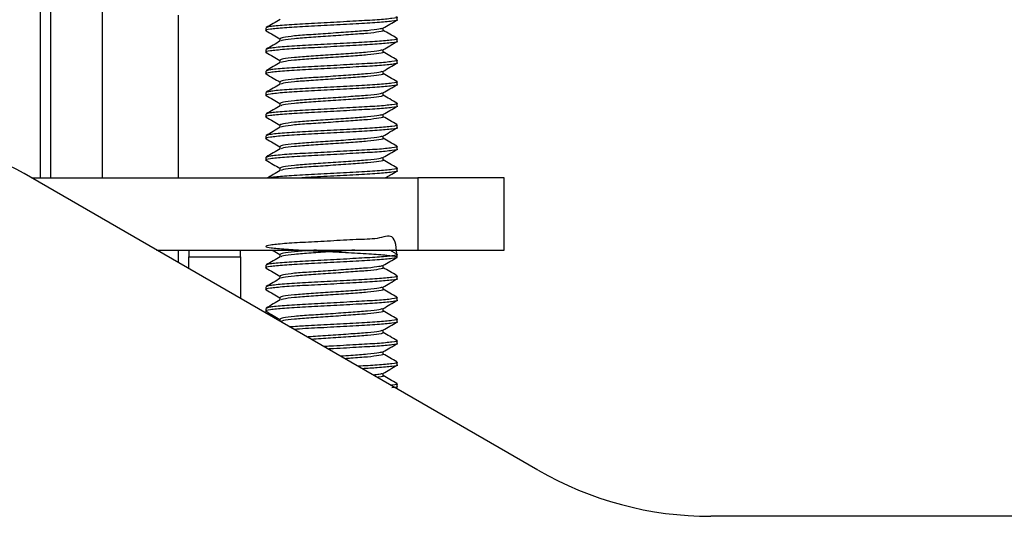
# Model space of a CAD drawing. Header units: millimetres. Extents: x 3619 to 4737, y 1503 to 2366.
# Tile 56 of 256: x 3977.69 to 3989.75, y 1814.59 to 1820.68. Entities that reach past the tile are written whole.
import ezdxf

# ---------------------------------------------------------------- set-up
doc = ezdxf.new("R2010")
doc.units = ezdxf.units.MM

msp = doc.modelspace()

# ---------------------------------------------------------------- linework, layer by layer
at = {"color": 8, "linetype": 'Continuous', "lineweight": 30}
msp.add_line((3977.9435, 1818.7377), (3977.9435, 1823.1014), dxfattribs=at)
at = {"color": 7, "linetype": 'Continuous', "lineweight": 30}
for p, q in [((3978.0705, 1818.7377), (3978.0705, 1823.1014)), ((3978.703, 1818.7377), (3978.703, 1823.1014)), ((3979.6343, 1818.7377), (3979.6343, 1820.7307)), ((3982.3144, 1820.6763), (3982.3144, 1820.7094)), ((3980.7058, 1820.5771), (3980.7058, 1820.544)), ((3982.1426, 1820.544), (3982.1426, 1820.5748)), ((3980.8776, 1820.4448), (3980.8776, 1820.4138)), ((3982.3144, 1820.4117), (3982.3144, 1820.4448)), ((3980.7058, 1820.3125), (3980.7058, 1820.2794)), ((3982.1426, 1820.2794), (3982.1426, 1820.3102)), ((3980.8776, 1820.1802), (3980.8776, 1820.1492)), ((3982.3144, 1820.1471), (3982.3144, 1820.1802)), ((3980.7058, 1820.0479), (3980.7058, 1820.0148)), ((3982.1426, 1820.0148), (3982.1426, 1820.0456)), ((3980.8776, 1819.9156), (3980.8776, 1819.8847)), ((3982.3144, 1819.8825), (3982.3144, 1819.9156)), ((3980.7058, 1819.7833), (3980.7058, 1819.7502)), ((3982.1426, 1819.7502), (3982.1426, 1819.781)), ((3980.8776, 1819.651), (3980.8776, 1819.6201)), ((3982.3144, 1819.618), (3982.3144, 1819.651)), ((3980.7058, 1819.5187), (3980.7058, 1819.4857)), ((3982.1426, 1819.4857), (3982.1426, 1819.5164)), ((3980.8776, 1819.3864), (3980.8776, 1819.3555)), ((3982.3144, 1819.3534), (3982.3144, 1819.3864)), ((3980.7058, 1819.2542), (3980.7058, 1819.2211)), ((3982.1426, 1819.2211), (3982.1426, 1819.2519)), ((3980.8776, 1819.1219), (3980.8776, 1819.0909)), ((3982.3144, 1819.0888), (3982.3144, 1819.1219)), ((3980.7058, 1818.9896), (3980.7058, 1818.9565)), ((3982.1426, 1818.9565), (3982.1426, 1818.9873)), ((3980.8776, 1818.8573), (3980.8776, 1818.8263)), ((3982.3144, 1818.8242), (3982.3144, 1818.8573)), ((3984.0394, 1815.1543), (3977.7421, 1818.79)), ((3977.8328, 1818.7377), (3982.5684, 1818.7377)), ((3982.5684, 1818.7377), (3982.5684, 1817.8521)), ((3983.6268, 1818.7377), (3982.5684, 1818.7377)), ((3983.6268, 1817.8521), (3983.6268, 1818.7377)), ((3979.3667, 1817.8521), (3982.5684, 1817.8521)), ((3979.6343, 1817.6976), (3979.6343, 1817.8521)), ((3979.7613, 1817.8521), (3979.7613, 1817.7673)), ((3980.3938, 1817.7673), (3980.3938, 1817.8521)), ((3982.3109, 1817.8027), (3982.2257, 1817.8521)), ((3982.5684, 1817.8521), (3983.6268, 1817.8521)), ((3979.7613, 1817.6242), (3979.7613, 1817.7673)), ((3979.7613, 1817.7673), (3980.3938, 1817.7673)), ((3980.3938, 1817.7673), (3980.3938, 1817.2591)), ((3980.8776, 1817.7989), (3980.8776, 1817.768)), ((3982.3144, 1817.7659), (3982.3144, 1817.7989)), ((3980.7058, 1817.6667), (3980.7058, 1817.6336)), ((3982.1426, 1817.6336), (3982.1426, 1817.6644)), ((3980.8776, 1817.5344), (3980.8776, 1817.5034)), ((3982.3144, 1817.5013), (3982.3144, 1817.5344)), ((3980.7058, 1817.4021), (3980.7058, 1817.369)), ((3982.1426, 1817.369), (3982.1426, 1817.3998)), ((3980.8776, 1817.2698), (3980.8776, 1817.2388)), ((3982.3144, 1817.2367), (3982.3144, 1817.2698)), ((3980.7058, 1817.1375), (3980.7058, 1817.1044)), ((3982.1426, 1817.1044), (3982.1426, 1817.1352)), ((3980.8776, 1817.0052), (3980.8776, 1816.9797)), ((3982.3144, 1816.9721), (3982.3144, 1817.0052)), ((3982.1426, 1816.8398), (3982.1426, 1816.8706)), ((3982.3144, 1816.7075), (3982.3144, 1816.7406)), ((3982.1426, 1816.5753), (3982.1426, 1816.606)), ((3982.3144, 1816.443), (3982.3144, 1816.476)), ((3982.1426, 1816.3107), (3982.1426, 1816.3414)), ((3982.2916, 1816.1634), (3982.312, 1816.1752)), ((3982.3144, 1816.1784), (3982.3144, 1816.2114)), ((4013.7102, 1814.5871), (3986.1561, 1814.5871))]:
    msp.add_line(p, q, dxfattribs=at)
for centre, radius, start, end in [((3976.0487, 1815.8571), 3.3867, 60.00018, 89.99994), ((3986.1561, 1818.8204), 4.2333, 239.99972, 270.00007)]:
    msp.add_arc(centre, radius, start, end, dxfattribs=at)
for points, knots in [([(3982.3128, 1820.6763), (3982.3134, 1820.6761), (3982.3335, 1820.6707), (3982.2593, 1820.6588), (3982.0871, 1820.6416), (3981.8136, 1820.6266), (3981.4983, 1820.6086), (3981.1836, 1820.5927), (3980.9157, 1820.5767), (3980.7504, 1820.5586), (3980.6847, 1820.5481), (3980.7129, 1820.5416), (3980.7172, 1820.5406)], [0, 0, 0, 0, 0.00332454, 0.12644756, 0.24957221, 0.36885968, 0.49305997, 0.61408254, 0.73510605, 0.85930674, 0.97859403, 1, 1, 1, 1]), ([(3982.299, 1820.7132), (3982.3052, 1820.7118), (3982.3342, 1820.7051), (3982.2624, 1820.6919), (3982.0863, 1820.6746), (3981.8137, 1820.6597), (3981.4985, 1820.6417), (3981.1827, 1820.6258), (3980.9192, 1820.6098), (3980.7389, 1820.5921), (3980.7176, 1820.5819), (3980.7074, 1820.5771)], [0, 0, 0, 0, 0.0329422, 0.1554461, 0.2779515, 0.3966392, 0.520215, 0.640629, 0.7610439, 0.88462, 1, 1, 1, 1]), ([(3980.8818, 1820.6808), (3980.8531, 1820.6642), (3980.7956, 1820.6308), (3980.7381, 1820.5975), (3980.7093, 1820.5808)], [0, 0, 0, 0, 0.4998081, 1, 1, 1, 1]), ([(3982.1392, 1820.5728), (3982.168, 1820.5895), (3982.2256, 1820.623), (3982.2832, 1820.6564), (3982.312, 1820.6731)], [0, 0, 0, 0, 0.4997543, 1, 1, 1, 1]), ([(3980.7082, 1820.5408), (3980.737, 1820.5241), (3980.7935, 1820.4913), (3980.85, 1820.4585), (3980.8776, 1820.4425)], [0, 0, 0, 0, 0.5103154, 1, 1, 1, 1]), ([(3982.1316, 1820.5731), (3982.1227, 1820.5686), (3982.1024, 1820.5585), (3981.9602, 1820.5423), (3981.7497, 1820.5274), (3981.5008, 1820.5094), (3981.2527, 1820.4935), (3981.0454, 1820.4775), (3980.9037, 1820.4598), (3980.887, 1820.4497), (3980.8789, 1820.4448)], [0, 0, 0, 0, 0.1027468, 0.2329013, 0.358985, 0.4902826, 0.6182061, 0.746132, 0.8774298, 1, 1, 1, 1]), ([(3982.1413, 1820.544), (3982.1417, 1820.5439), (3982.1575, 1820.5384), (3982.0992, 1820.5265), (3981.9639, 1820.5093), (3981.7486, 1820.4943), (3981.5011, 1820.4763), (3981.2524, 1820.4604), (3981.0464, 1820.4444), (3980.9138, 1820.4283), (3980.8976, 1820.4195), (3980.8912, 1820.4161)], [0, 0, 0, 0, 0.0035306, 0.1342973, 0.2650648, 0.391742, 0.5236577, 0.6521837, 0.780712, 0.9126279, 1, 1, 1, 1]), ([(3982.3109, 1820.4485), (3982.2821, 1820.4652), (3982.226, 1820.4977), (3982.1699, 1820.5302), (3982.1426, 1820.5461)], [0, 0, 0, 0, 0.5126735, 1, 1, 1, 1]), ([(3982.3128, 1820.4117), (3982.3134, 1820.4116), (3982.3335, 1820.4061), (3982.2593, 1820.3942), (3982.0871, 1820.377), (3981.8136, 1820.3621), (3981.4983, 1820.3441), (3981.1836, 1820.3281), (3980.9157, 1820.3122), (3980.7504, 1820.294), (3980.6847, 1820.2836), (3980.7129, 1820.277), (3980.7172, 1820.276)], [0, 0, 0, 0, 0.0033246, 0.1264477, 0.2495723, 0.3688598, 0.4930601, 0.6140826, 0.7351062, 0.8593068, 0.9785941, 1, 1, 1, 1]), ([(3982.299, 1820.4486), (3982.3052, 1820.4472), (3982.3342, 1820.4405), (3982.2624, 1820.4273), (3982.0863, 1820.41), (3981.8137, 1820.3951), (3981.4985, 1820.3771), (3981.1827, 1820.3612), (3980.9192, 1820.3452), (3980.7389, 1820.3275), (3980.7176, 1820.3174), (3980.7074, 1820.3125)], [0, 0, 0, 0, 0.0329422, 0.155446, 0.2779515, 0.3966391, 0.5202149, 0.6406289, 0.7610439, 0.88462, 1, 1, 1, 1]), ([(3980.8818, 1820.4163), (3980.8531, 1820.3996), (3980.7956, 1820.3662), (3980.7381, 1820.3329), (3980.7093, 1820.3162)], [0, 0, 0, 0, 0.4998081, 1, 1, 1, 1]), ([(3982.1392, 1820.3082), (3982.168, 1820.3249), (3982.2256, 1820.3584), (3982.2832, 1820.3918), (3982.312, 1820.4085)], [0, 0, 0, 0, 0.4997481, 1, 1, 1, 1]), ([(3980.7082, 1820.2762), (3980.737, 1820.2595), (3980.7935, 1820.2268), (3980.85, 1820.194), (3980.8776, 1820.1779)], [0, 0, 0, 0, 0.5103282, 1, 1, 1, 1]), ([(3982.1316, 1820.3085), (3982.1227, 1820.304), (3982.1024, 1820.2939), (3981.9602, 1820.2777), (3981.7497, 1820.2629), (3981.5008, 1820.2448), (3981.2527, 1820.2289), (3981.0454, 1820.2129), (3980.9037, 1820.1952), (3980.887, 1820.1851), (3980.8789, 1820.1802)], [0, 0, 0, 0, 0.1027466, 0.2329013, 0.3589848, 0.4902824, 0.6182061, 0.746132, 0.8774298, 1, 1, 1, 1]), ([(3982.1413, 1820.2794), (3982.1417, 1820.2793), (3982.1575, 1820.2738), (3982.0992, 1820.2619), (3981.9639, 1820.2447), (3981.7486, 1820.2298), (3981.5011, 1820.2118), (3981.2524, 1820.1958), (3981.0464, 1820.1798), (3980.9138, 1820.1637), (3980.8976, 1820.155), (3980.8912, 1820.1515)], [0, 0, 0, 0, 0.0035308, 0.1342975, 0.2650648, 0.3917421, 0.5236579, 0.6521838, 0.780712, 0.9126279, 1, 1, 1, 1]), ([(3982.3109, 1820.1839), (3982.2821, 1820.2006), (3982.226, 1820.2331), (3982.1699, 1820.2657), (3982.1426, 1820.2815)], [0, 0, 0, 0, 0.5126735, 1, 1, 1, 1]), ([(3982.3128, 1820.1471), (3982.3134, 1820.147), (3982.3335, 1820.1415), (3982.2593, 1820.1296), (3982.0871, 1820.1124), (3981.8136, 1820.0975), (3981.4983, 1820.0795), (3981.1836, 1820.0635), (3980.9157, 1820.0476), (3980.7504, 1820.0295), (3980.6847, 1820.019), (3980.7129, 1820.0124), (3980.7172, 1820.0114)], [0, 0, 0, 0, 0.00332463, 0.12644756, 0.24957221, 0.36885978, 0.49306006, 0.61408254, 0.73510606, 0.85930674, 0.97859414, 1, 1, 1, 1]), ([(3982.299, 1820.1841), (3982.3052, 1820.1826), (3982.3342, 1820.1759), (3982.2624, 1820.1627), (3982.0863, 1820.1455), (3981.8137, 1820.1306), (3981.4985, 1820.1125), (3981.1827, 1820.0966), (3980.9192, 1820.0806), (3980.7389, 1820.0629), (3980.7176, 1820.0528), (3980.7074, 1820.0479)], [0, 0, 0, 0, 0.03294207, 0.15544599, 0.27795153, 0.39663918, 0.52021494, 0.64062897, 0.76104393, 0.88462009, 1, 1, 1, 1]), ([(3980.8818, 1820.1517), (3980.8531, 1820.135), (3980.7956, 1820.1016), (3980.7381, 1820.0683), (3980.7093, 1820.0516)], [0, 0, 0, 0, 0.4998206, 1, 1, 1, 1]), ([(3982.1392, 1820.0436), (3982.168, 1820.0603), (3982.2256, 1820.0938), (3982.2832, 1820.1272), (3982.312, 1820.1439)], [0, 0, 0, 0, 0.4997606, 1, 1, 1, 1]), ([(3980.7082, 1820.0116), (3980.737, 1819.9949), (3980.7935, 1819.9622), (3980.85, 1819.9294), (3980.8776, 1819.9133)], [0, 0, 0, 0, 0.5103154, 1, 1, 1, 1]), ([(3982.1316, 1820.0439), (3982.1227, 1820.0394), (3982.1024, 1820.0293), (3981.9602, 1820.0131), (3981.7497, 1819.9983), (3981.5008, 1819.9802), (3981.2527, 1819.9643), (3981.0454, 1819.9483), (3980.9037, 1819.9306), (3980.887, 1819.9205), (3980.8789, 1819.9156)], [0, 0, 0, 0, 0.1027468, 0.2329015, 0.358985, 0.4902826, 0.6182062, 0.7461322, 0.87743, 1, 1, 1, 1]), ([(3982.1413, 1820.0148), (3982.1417, 1820.0147), (3982.1575, 1820.0092), (3982.0992, 1819.9973), (3981.9639, 1819.9801), (3981.7486, 1819.9652), (3981.5011, 1819.9472), (3981.2524, 1819.9312), (3981.0464, 1819.9153), (3980.9138, 1819.8991), (3980.8976, 1819.8904), (3980.8912, 1819.8869)], [0, 0, 0, 0, 0.0035308, 0.1342973, 0.2650648, 0.391742, 0.5236577, 0.6521837, 0.780712, 0.9126279, 1, 1, 1, 1]), ([(3982.3109, 1819.9193), (3982.2821, 1819.936), (3982.226, 1819.9685), (3982.1699, 1820.0011), (3982.1426, 1820.0169)], [0, 0, 0, 0, 0.5126735, 1, 1, 1, 1]), ([(3982.299, 1819.9195), (3982.3052, 1819.9181), (3982.3342, 1819.9114), (3982.2624, 1819.8981), (3982.0863, 1819.8809), (3981.8137, 1819.866), (3981.4985, 1819.848), (3981.1827, 1819.832), (3980.9192, 1819.816), (3980.7389, 1819.7983), (3980.7176, 1819.7882), (3980.7074, 1819.7833)], [0, 0, 0, 0, 0.0329422, 0.1554461, 0.2779515, 0.3966392, 0.520215, 0.640629, 0.7610439, 0.88462, 1, 1, 1, 1]), ([(3980.8818, 1819.8871), (3980.8531, 1819.8704), (3980.7956, 1819.8371), (3980.7381, 1819.8037), (3980.7093, 1819.7871)], [0, 0, 0, 0, 0.4998081, 1, 1, 1, 1]), ([(3982.3128, 1819.8825), (3982.3134, 1819.8824), (3982.3335, 1819.877), (3982.2593, 1819.865), (3982.0871, 1819.8478), (3981.8136, 1819.8329), (3981.4983, 1819.8149), (3981.1836, 1819.7989), (3980.9157, 1819.783), (3980.7504, 1819.7649), (3980.6847, 1819.7544), (3980.7129, 1819.7479), (3980.7172, 1819.7469)], [0, 0, 0, 0, 0.0033245, 0.1264476, 0.2495722, 0.3688597, 0.49306, 0.6140826, 0.7351061, 0.8593068, 0.9785941, 1, 1, 1, 1]), ([(3982.1316, 1819.7793), (3982.1227, 1819.7748), (3982.1024, 1819.7647), (3981.9602, 1819.7486), (3981.7497, 1819.7337), (3981.5008, 1819.7157), (3981.2527, 1819.6997), (3981.0454, 1819.6837), (3980.9037, 1819.666), (3980.887, 1819.6559), (3980.8789, 1819.651)], [0, 0, 0, 0, 0.1027466, 0.2329013, 0.358985, 0.4902826, 0.6182061, 0.746132, 0.8774298, 1, 1, 1, 1]), ([(3982.1392, 1819.779), (3982.168, 1819.7958), (3982.2256, 1819.8292), (3982.2832, 1819.8626), (3982.312, 1819.8793)], [0, 0, 0, 0, 0.4997543, 1, 1, 1, 1]), ([(3982.299, 1819.6549), (3982.3052, 1819.6535), (3982.3342, 1819.6468), (3982.2624, 1819.6336), (3982.0863, 1819.6163), (3981.8137, 1819.6014), (3981.4985, 1819.5834), (3981.1827, 1819.5674), (3980.9192, 1819.5514), (3980.7389, 1819.5337), (3980.7176, 1819.5236), (3980.7074, 1819.5187)], [0, 0, 0, 0, 0.0329422, 0.155446, 0.2779515, 0.3966391, 0.5202149, 0.6406289, 0.7610439, 0.88462, 1, 1, 1, 1]), ([(3980.7082, 1819.747), (3980.737, 1819.7303), (3980.7935, 1819.6976), (3980.85, 1819.6648), (3980.8776, 1819.6487)], [0, 0, 0, 0, 0.5103154, 1, 1, 1, 1]), ([(3982.1413, 1819.7502), (3982.1417, 1819.7501), (3982.1575, 1819.7447), (3982.0992, 1819.7327), (3981.9639, 1819.7155), (3981.7486, 1819.7006), (3981.5011, 1819.6826), (3981.2524, 1819.6666), (3981.0464, 1819.6507), (3980.9138, 1819.6345), (3980.8976, 1819.6258), (3980.8912, 1819.6223)], [0, 0, 0, 0, 0.0035306, 0.1342973, 0.2650648, 0.391742, 0.5236577, 0.6521837, 0.780712, 0.9126279, 1, 1, 1, 1]), ([(3982.3109, 1819.6548), (3982.2821, 1819.6714), (3982.226, 1819.704), (3982.1699, 1819.7365), (3982.1426, 1819.7524)], [0, 0, 0, 0, 0.5126735, 1, 1, 1, 1]), ([(3982.3128, 1819.618), (3982.3134, 1819.6178), (3982.3335, 1819.6123), (3982.2593, 1819.6005), (3982.0871, 1819.5832), (3981.8136, 1819.5683), (3981.4983, 1819.5503), (3981.1836, 1819.5343), (3980.9157, 1819.5184), (3980.7504, 1819.5003), (3980.6847, 1819.4898), (3980.7129, 1819.4833), (3980.7172, 1819.4823)], [0, 0, 0, 0, 0.0033246, 0.1264477, 0.2495723, 0.3688598, 0.4930601, 0.6140826, 0.7351062, 0.8593068, 0.9785941, 1, 1, 1, 1]), ([(3980.8818, 1819.6225), (3980.8531, 1819.6058), (3980.7956, 1819.5725), (3980.7381, 1819.5391), (3980.7093, 1819.5225)], [0, 0, 0, 0, 0.4998081, 1, 1, 1, 1]), ([(3982.1392, 1819.5145), (3982.168, 1819.5312), (3982.2256, 1819.5646), (3982.2832, 1819.598), (3982.312, 1819.6148)], [0, 0, 0, 0, 0.4997481, 1, 1, 1, 1]), ([(3980.7082, 1819.4825), (3980.737, 1819.4658), (3980.7935, 1819.433), (3980.85, 1819.4002), (3980.8776, 1819.3841)], [0, 0, 0, 0, 0.5103282, 1, 1, 1, 1]), ([(3982.1316, 1819.5147), (3982.1227, 1819.5103), (3982.1024, 1819.5002), (3981.9602, 1819.484), (3981.7497, 1819.4691), (3981.5008, 1819.4511), (3981.2527, 1819.4351), (3981.0454, 1819.4191), (3980.9037, 1819.4014), (3980.887, 1819.3913), (3980.8789, 1819.3864)], [0, 0, 0, 0, 0.1027466, 0.2329013, 0.3589848, 0.4902824, 0.6182061, 0.746132, 0.8774298, 1, 1, 1, 1]), ([(3982.1413, 1819.4857), (3982.1417, 1819.4855), (3982.1575, 1819.48), (3982.0992, 1819.4682), (3981.9639, 1819.4509), (3981.7486, 1819.436), (3981.5011, 1819.418), (3981.2524, 1819.402), (3981.0464, 1819.3861), (3980.9138, 1819.3699), (3980.8976, 1819.3612), (3980.8912, 1819.3577)], [0, 0, 0, 0, 0.0035308, 0.1342975, 0.2650648, 0.3917421, 0.5236579, 0.6521838, 0.780712, 0.9126279, 1, 1, 1, 1]), ([(3982.3109, 1819.3902), (3982.2821, 1819.4068), (3982.226, 1819.4394), (3982.1699, 1819.4719), (3982.1426, 1819.4878)], [0, 0, 0, 0, 0.5126735, 1, 1, 1, 1]), ([(3982.3128, 1819.3534), (3982.3134, 1819.3532), (3982.3335, 1819.3478), (3982.2593, 1819.3359), (3982.0871, 1819.3187), (3981.8136, 1819.3037), (3981.4983, 1819.2857), (3981.1836, 1819.2698), (3980.9157, 1819.2538), (3980.7504, 1819.2357), (3980.6847, 1819.2252), (3980.7129, 1819.2187), (3980.7172, 1819.2177)], [0, 0, 0, 0, 0.0033246, 0.1264476, 0.2495722, 0.3688597, 0.49306, 0.6140825, 0.7351061, 0.8593067, 0.9785941, 1, 1, 1, 1]), ([(3982.299, 1819.3903), (3982.3052, 1819.3889), (3982.3342, 1819.3822), (3982.2624, 1819.369), (3982.0863, 1819.3517), (3981.8137, 1819.3368), (3981.4985, 1819.3188), (3981.1827, 1819.3028), (3980.9192, 1819.2868), (3980.7389, 1819.2691), (3980.7176, 1819.259), (3980.7074, 1819.2542)], [0, 0, 0, 0, 0.03294207, 0.15544599, 0.27795153, 0.39663918, 0.52021494, 0.64062897, 0.76104393, 0.88462009, 1, 1, 1, 1]), ([(3980.8818, 1819.3579), (3980.8531, 1819.3413), (3980.7956, 1819.3079), (3980.7381, 1819.2746), (3980.7093, 1819.2579)], [0, 0, 0, 0, 0.4998206, 1, 1, 1, 1]), ([(3982.1392, 1819.2499), (3982.168, 1819.2666), (3982.2256, 1819.3001), (3982.2832, 1819.3335), (3982.312, 1819.3502)], [0, 0, 0, 0, 0.4997543, 1, 1, 1, 1]), ([(3980.7082, 1819.2179), (3980.737, 1819.2012), (3980.7935, 1819.1684), (3980.85, 1819.1356), (3980.8776, 1819.1196)], [0, 0, 0, 0, 0.5103154, 1, 1, 1, 1]), ([(3982.1316, 1819.2501), (3982.1227, 1819.2457), (3982.1024, 1819.2356), (3981.9602, 1819.2194), (3981.7497, 1819.2045), (3981.5008, 1819.1865), (3981.2527, 1819.1705), (3981.0454, 1819.1546), (3980.9037, 1819.1368), (3980.887, 1819.1267), (3980.8789, 1819.1219)], [0, 0, 0, 0, 0.1027468, 0.2329015, 0.358985, 0.4902826, 0.6182062, 0.7461322, 0.87743, 1, 1, 1, 1]), ([(3982.1413, 1819.2211), (3982.1417, 1819.2209), (3982.1575, 1819.2155), (3982.0992, 1819.2036), (3981.9639, 1819.1864), (3981.7486, 1819.1714), (3981.5011, 1819.1534), (3981.2524, 1819.1375), (3981.0464, 1819.1215), (3980.9138, 1819.1054), (3980.8976, 1819.0966), (3980.8912, 1819.0932)], [0, 0, 0, 0, 0.0035308, 0.1342973, 0.2650648, 0.391742, 0.5236577, 0.6521837, 0.780712, 0.9126279, 1, 1, 1, 1]), ([(3982.3109, 1819.1256), (3982.2821, 1819.1423), (3982.226, 1819.1748), (3982.1699, 1819.2073), (3982.1426, 1819.2232)], [0, 0, 0, 0, 0.5126735, 1, 1, 1, 1]), ([(3982.3128, 1819.0888), (3982.3134, 1819.0886), (3982.3335, 1819.0832), (3982.2593, 1819.0713), (3982.0871, 1819.0541), (3981.8136, 1819.0391), (3981.4983, 1819.0211), (3981.1836, 1819.0052), (3980.9157, 1818.9892), (3980.7504, 1818.9711), (3980.6847, 1818.9606), (3980.7129, 1818.9541), (3980.7172, 1818.9531)], [0, 0, 0, 0, 0.0033245, 0.1264476, 0.2495722, 0.3688597, 0.49306, 0.6140826, 0.7351061, 0.8593068, 0.9785941, 1, 1, 1, 1]), ([(3982.299, 1819.1257), (3982.3052, 1819.1243), (3982.3342, 1819.1176), (3982.2624, 1819.1044), (3982.0863, 1819.0871), (3981.8137, 1819.0722), (3981.4985, 1819.0542), (3981.1827, 1819.0383), (3980.9192, 1819.0223), (3980.7389, 1819.0046), (3980.7176, 1818.9944), (3980.7074, 1818.9896)], [0, 0, 0, 0, 0.0329422, 0.1554461, 0.2779515, 0.3966392, 0.520215, 0.640629, 0.7610439, 0.88462, 1, 1, 1, 1]), ([(3980.8818, 1819.0933), (3980.8531, 1819.0767), (3980.7956, 1819.0433), (3980.7381, 1819.01), (3980.7093, 1818.9933)], [0, 0, 0, 0, 0.4998081, 1, 1, 1, 1]), ([(3982.1392, 1818.9853), (3982.168, 1819.002), (3982.2256, 1819.0355), (3982.2832, 1819.0689), (3982.312, 1819.0856)], [0, 0, 0, 0, 0.4997543, 1, 1, 1, 1]), ([(3980.7082, 1818.9533), (3980.737, 1818.9366), (3980.7935, 1818.9038), (3980.85, 1818.871), (3980.8776, 1818.855)], [0, 0, 0, 0, 0.5103217, 1, 1, 1, 1]), ([(3982.1316, 1818.9856), (3982.1227, 1818.9811), (3982.1024, 1818.971), (3981.9602, 1818.9548), (3981.7497, 1818.9399), (3981.5008, 1818.9219), (3981.2527, 1818.906), (3981.0454, 1818.89), (3980.9037, 1818.8723), (3980.887, 1818.8622), (3980.8789, 1818.8573)], [0, 0, 0, 0, 0.1027466, 0.2329013, 0.358985, 0.4902826, 0.6182061, 0.746132, 0.8774298, 1, 1, 1, 1]), ([(3982.1413, 1818.9565), (3982.1417, 1818.9564), (3982.1575, 1818.9509), (3982.0992, 1818.939), (3981.9639, 1818.9218), (3981.7486, 1818.9068), (3981.5011, 1818.8888), (3981.2524, 1818.8729), (3981.0464, 1818.8569), (3980.9138, 1818.8408), (3980.8976, 1818.832), (3980.8912, 1818.8286)], [0, 0, 0, 0, 0.0035308, 0.1342974, 0.2650649, 0.3917421, 0.5236578, 0.6521837, 0.780712, 0.9126279, 1, 1, 1, 1]), ([(3982.3109, 1818.861), (3982.2821, 1818.8777), (3982.226, 1818.9102), (3982.1699, 1818.9427), (3982.1426, 1818.9586)], [0, 0, 0, 0, 0.5126735, 1, 1, 1, 1]), ([(3980.8818, 1818.8288), (3980.8531, 1818.8121), (3980.8008, 1818.7817), (3980.7484, 1818.7514), (3980.7248, 1818.7377)], [0, 0, 0, 0, 0.5490347, 1, 1, 1, 1]), ([(3982.299, 1818.8611), (3982.3052, 1818.8597), (3982.3342, 1818.853), (3982.2624, 1818.8398), (3982.0863, 1818.8225), (3981.8139, 1818.8076), (3981.498, 1818.7896), (3981.1845, 1818.7737), (3980.9123, 1818.7576), (3980.812, 1818.7459), (3980.7612, 1818.74)], [0, 0, 0, 0, 0.0372388, 0.1757206, 0.3142044, 0.4483723, 0.5880659, 0.7241854, 0.860306, 1, 1, 1, 1]), ([(3982.3128, 1818.8242), (3982.3134, 1818.8241), (3982.3335, 1818.8186), (3982.2592, 1818.8067), (3982.0874, 1818.7895), (3981.8126, 1818.7746), (3981.5021, 1818.7565), (3981.2597, 1818.745), (3981.1603, 1818.7387), (3981.1451, 1818.7377)], [0, 0, 0, 0, 0.0052285, 0.1988575, 0.392489, 0.580086, 0.7754091, 0.9657348, 1, 1, 1, 1]), ([(3982.1684, 1818.7377), (3982.1875, 1818.7487), (3982.2353, 1818.7765), (3982.2832, 1818.8043), (3982.312, 1818.821)], [0, 0, 0, 0, 0.3978732, 1, 1, 1, 1]), ([(3982.3128, 1817.7659), (3982.3056, 1817.8751), (3982.2926, 1818.0693), (3982.0833, 1817.9831), (3981.8146, 1817.9843), (3981.4981, 1817.9619), (3981.1832, 1817.9471), (3980.9175, 1817.9308), (3980.7433, 1817.9129), (3980.6852, 1817.898), (3980.752, 1817.8807), (3980.9354, 1817.8634), (3981.206, 1817.8485), (3981.5219, 1817.8305), (3981.837, 1817.8146), (3982.1026, 1817.7986), (3982.2769, 1817.7806), (3982.335, 1817.7657), (3982.2682, 1817.7484), (3982.0848, 1817.7311), (3981.8142, 1817.7162), (3981.4981, 1817.6982), (3981.1837, 1817.6823), (3980.9157, 1817.6663), (3980.7504, 1817.6482), (3980.6847, 1817.6377), (3980.7129, 1817.6312), (3980.7172, 1817.6302)], [0, 0, 0, 0, 0.0530899, 0.0943732, 0.13437, 0.176014, 0.2165925, 0.2571714, 0.2988155, 0.3388122, 0.3800954, 0.4213784, 0.4613752, 0.5030193, 0.5435979, 0.5841764, 0.6258208, 0.6658175, 0.7071003, 0.7483837, 0.7883804, 0.8300244, 0.8706029, 0.9111818, 0.9528259, 0.9928226, 1, 1, 1, 1]), ([(3980.7821, 1817.8521), (3980.7863, 1817.8497), (3980.8181, 1817.8312), (3980.85, 1817.8127), (3980.8776, 1817.7966)], [0, 0, 0, 0, 0.1310244, 1, 1, 1, 1]), ([(3981.3253, 1817.8521), (3981.3031, 1817.8506), (3981.2, 1817.8437), (3981.0466, 1817.8317), (3980.9034, 1817.8139), (3980.8869, 1817.8038), (3980.8789, 1817.7989)], [0, 0, 0, 0, 0.0843513, 0.3911536, 0.7060424, 1, 1, 1, 1]), ([(3981.7968, 1817.8521), (3981.7802, 1817.8508), (3981.6945, 1817.8442), (3981.4985, 1817.8305), (3981.2531, 1817.8146), (3981.0462, 1817.7986), (3980.9138, 1817.7824), (3980.8976, 1817.7737), (3980.8912, 1817.7702)], [0, 0, 0, 0, 0.0494705, 0.2556163, 0.4564646, 0.6573168, 0.8634629, 1, 1, 1, 1]), ([(3982.299, 1817.8028), (3982.3052, 1817.8014), (3982.3342, 1817.7947), (3982.2624, 1817.7815), (3982.0863, 1817.7642), (3981.8137, 1817.7493), (3981.4985, 1817.7313), (3981.1827, 1817.7153), (3980.9192, 1817.6993), (3980.7389, 1817.6816), (3980.7176, 1817.6715), (3980.7074, 1817.6667)], [0, 0, 0, 0, 0.03294207, 0.15544599, 0.27795153, 0.39663918, 0.52021494, 0.64062897, 0.76104393, 0.88462009, 1, 1, 1, 1]), ([(3980.8818, 1817.7704), (3980.8531, 1817.7537), (3980.7956, 1817.7204), (3980.7381, 1817.6871), (3980.7093, 1817.6704)], [0, 0, 0, 0, 0.4998206, 1, 1, 1, 1]), ([(3982.1392, 1817.6624), (3982.168, 1817.6791), (3982.2256, 1817.7126), (3982.2832, 1817.746), (3982.312, 1817.7627)], [0, 0, 0, 0, 0.4997543, 1, 1, 1, 1]), ([(3980.7082, 1817.6304), (3980.737, 1817.6137), (3980.7935, 1817.5809), (3980.85, 1817.5481), (3980.8776, 1817.5321)], [0, 0, 0, 0, 0.5103154, 1, 1, 1, 1]), ([(3982.1316, 1817.6626), (3982.1227, 1817.6582), (3982.1024, 1817.6481), (3981.9602, 1817.6319), (3981.7497, 1817.617), (3981.5008, 1817.599), (3981.2527, 1817.583), (3981.0454, 1817.5671), (3980.9037, 1817.5493), (3980.887, 1817.5392), (3980.8789, 1817.5344)], [0, 0, 0, 0, 0.1027468, 0.2329015, 0.358985, 0.4902826, 0.6182062, 0.7461322, 0.87743, 1, 1, 1, 1]), ([(3982.1413, 1817.6336), (3982.1417, 1817.6334), (3982.1575, 1817.628), (3982.0992, 1817.6161), (3981.9639, 1817.5989), (3981.7486, 1817.5839), (3981.5011, 1817.5659), (3981.2524, 1817.55), (3981.0464, 1817.534), (3980.9138, 1817.5179), (3980.8976, 1817.5091), (3980.8912, 1817.5057)], [0, 0, 0, 0, 0.0035306, 0.1342973, 0.2650648, 0.391742, 0.5236577, 0.6521837, 0.780712, 0.9126279, 1, 1, 1, 1]), ([(3982.3109, 1817.5381), (3982.2821, 1817.5548), (3982.226, 1817.5873), (3982.1699, 1817.6198), (3982.1426, 1817.6357)], [0, 0, 0, 0, 0.5126735, 1, 1, 1, 1]), ([(3982.3128, 1817.5013), (3982.3134, 1817.5011), (3982.3335, 1817.4957), (3982.2593, 1817.4838), (3982.0871, 1817.4666), (3981.8136, 1817.4516), (3981.4983, 1817.4336), (3981.1836, 1817.4177), (3980.9157, 1817.4017), (3980.7504, 1817.3836), (3980.6847, 1817.3731), (3980.7129, 1817.3666), (3980.7172, 1817.3656)], [0, 0, 0, 0, 0.0033245, 0.1264476, 0.2495722, 0.3688597, 0.49306, 0.6140826, 0.7351061, 0.8593068, 0.9785941, 1, 1, 1, 1]), ([(3982.299, 1817.5382), (3982.3052, 1817.5368), (3982.3342, 1817.5301), (3982.2624, 1817.5169), (3982.0863, 1817.4996), (3981.8137, 1817.4847), (3981.4985, 1817.4667), (3981.1827, 1817.4508), (3980.9192, 1817.4348), (3980.7389, 1817.4171), (3980.7176, 1817.4069), (3980.7074, 1817.4021)], [0, 0, 0, 0, 0.0329422, 0.1554461, 0.2779515, 0.3966392, 0.520215, 0.640629, 0.7610439, 0.88462, 1, 1, 1, 1]), ([(3980.8818, 1817.5058), (3980.8531, 1817.4892), (3980.7956, 1817.4558), (3980.7381, 1817.4225), (3980.7093, 1817.4058)], [0, 0, 0, 0, 0.4998081, 1, 1, 1, 1]), ([(3982.1392, 1817.3978), (3982.168, 1817.4145), (3982.2256, 1817.448), (3982.2832, 1817.4814), (3982.312, 1817.4981)], [0, 0, 0, 0, 0.4997543, 1, 1, 1, 1]), ([(3980.7082, 1817.3658), (3980.737, 1817.3491), (3980.7935, 1817.3163), (3980.85, 1817.2835), (3980.8776, 1817.2675)], [0, 0, 0, 0, 0.5103217, 1, 1, 1, 1]), ([(3982.1316, 1817.3981), (3982.1227, 1817.3936), (3982.1024, 1817.3835), (3981.9602, 1817.3673), (3981.7497, 1817.3524), (3981.5008, 1817.3344), (3981.2527, 1817.3185), (3981.0454, 1817.3025), (3980.9037, 1817.2848), (3980.887, 1817.2747), (3980.8789, 1817.2698)], [0, 0, 0, 0, 0.1027466, 0.2329013, 0.3589848, 0.4902824, 0.6182061, 0.746132, 0.8774298, 1, 1, 1, 1]), ([(3982.1413, 1817.369), (3982.1417, 1817.3689), (3982.1575, 1817.3634), (3982.0992, 1817.3515), (3981.9639, 1817.3343), (3981.7486, 1817.3193), (3981.5011, 1817.3013), (3981.2524, 1817.2854), (3981.0464, 1817.2694), (3980.9138, 1817.2533), (3980.8976, 1817.2445), (3980.8912, 1817.2411)], [0, 0, 0, 0, 0.0035308, 0.1342974, 0.2650649, 0.3917421, 0.5236578, 0.6521837, 0.780712, 0.9126279, 1, 1, 1, 1]), ([(3982.3109, 1817.2735), (3982.2821, 1817.2902), (3982.226, 1817.3227), (3982.1699, 1817.3552), (3982.1426, 1817.3711)], [0, 0, 0, 0, 0.5126735, 1, 1, 1, 1]), ([(3982.3128, 1817.2367), (3982.3134, 1817.2366), (3982.3335, 1817.2311), (3982.2593, 1817.2192), (3982.0871, 1817.202), (3981.8136, 1817.1871), (3981.4983, 1817.1691), (3981.1836, 1817.1531), (3980.9157, 1817.1372), (3980.7504, 1817.119), (3980.6847, 1817.1086), (3980.7129, 1817.102), (3980.7172, 1817.101)], [0, 0, 0, 0, 0.00332463, 0.12644766, 0.24957221, 0.36885978, 0.49306006, 0.61408264, 0.73510615, 0.85930684, 0.97859414, 1, 1, 1, 1]), ([(3982.299, 1817.2736), (3982.3052, 1817.2722), (3982.3342, 1817.2655), (3982.2624, 1817.2523), (3982.0863, 1817.235), (3981.8137, 1817.2201), (3981.4985, 1817.2021), (3981.1827, 1817.1862), (3980.9192, 1817.1702), (3980.7389, 1817.1525), (3980.7176, 1817.1424), (3980.7074, 1817.1375)], [0, 0, 0, 0, 0.0329422, 0.155446, 0.2779515, 0.3966391, 0.5202149, 0.6406289, 0.7610439, 0.88462, 1, 1, 1, 1]), ([(3980.8818, 1817.2413), (3980.8531, 1817.2246), (3980.7956, 1817.1912), (3980.7381, 1817.1579), (3980.7093, 1817.1412)], [0, 0, 0, 0, 0.4998081, 1, 1, 1, 1]), ([(3982.1392, 1817.1332), (3982.168, 1817.1499), (3982.2256, 1817.1834), (3982.2832, 1817.2168), (3982.312, 1817.2335)], [0, 0, 0, 0, 0.4997481, 1, 1, 1, 1]), ([(3982.1316, 1817.1335), (3982.1227, 1817.129), (3982.1024, 1817.1189), (3981.9602, 1817.1027), (3981.7497, 1817.0878), (3981.5008, 1817.0698), (3981.2527, 1817.0539), (3981.0454, 1817.0379), (3980.9037, 1817.0202), (3980.887, 1817.0101), (3980.8789, 1817.0052)], [0, 0, 0, 0, 0.1027466, 0.2329013, 0.3589849, 0.4902825, 0.6182062, 0.7461322, 0.87743, 1, 1, 1, 1]), ([(3980.7082, 1817.1012), (3980.737, 1817.0845), (3980.7935, 1817.0518), (3980.85, 1817.019), (3980.8776, 1817.0029)], [0, 0, 0, 0, 0.5103282, 1, 1, 1, 1]), ([(3982.1413, 1817.1044), (3982.1417, 1817.1043), (3982.1575, 1817.0988), (3982.0992, 1817.0869), (3981.9639, 1817.0697), (3981.7486, 1817.0548), (3981.5011, 1817.0368), (3981.2524, 1817.0208), (3981.0464, 1817.0048), (3980.9138, 1816.9887), (3980.8976, 1816.98), (3980.8912, 1816.9765)], [0, 0, 0, 0, 0.0035308, 0.1342975, 0.2650648, 0.3917421, 0.5236579, 0.6521837, 0.780712, 0.9126279, 1, 1, 1, 1]), ([(3982.299, 1817.0091), (3982.3052, 1817.0076), (3982.3342, 1817.0009), (3982.2624, 1816.9877), (3982.0864, 1816.9705), (3981.8134, 1816.9556), (3981.5, 1816.9375), (3981.2042, 1816.923), (3981.0607, 1816.9135), (3980.9993, 1816.9095)], [0, 0, 0, 0, 0.04508195, 0.21273129, 0.38038285, 0.54280953, 0.71192571, 0.87671499, 1, 1, 1, 1]), ([(3982.3109, 1817.0089), (3982.2821, 1817.0256), (3982.226, 1817.0581), (3982.1699, 1817.0907), (3982.1426, 1817.1065)], [0, 0, 0, 0, 0.5126735, 1, 1, 1, 1]), ([(3982.3128, 1816.9721), (3982.3134, 1816.972), (3982.3335, 1816.9665), (3982.2592, 1816.9546), (3982.0873, 1816.9374), (3981.813, 1816.9225), (3981.5006, 1816.9044), (3981.224, 1816.891), (3981.0961, 1816.8826), (3981.0509, 1816.8797)], [0, 0, 0, 0, 0.0048872, 0.1858772, 0.3668698, 0.5422217, 0.7247955, 0.902698, 1, 1, 1, 1]), ([(3982.1392, 1816.8686), (3982.168, 1816.8853), (3982.2256, 1816.9188), (3982.2832, 1816.9522), (3982.312, 1816.9689)], [0, 0, 0, 0, 0.4997543, 1, 1, 1, 1]), ([(3982.1316, 1816.8689), (3982.1227, 1816.8644), (3982.1024, 1816.8543), (3981.9604, 1816.8381), (3981.749, 1816.8233), (3981.5034, 1816.8052), (3981.3098, 1816.7935), (3981.2287, 1816.7869), (3981.2138, 1816.7856)], [0, 0, 0, 0, 0.1587717, 0.3598962, 0.5547296, 0.7576201, 0.9552969, 1, 1, 1, 1]), ([(3982.1413, 1816.8398), (3982.1417, 1816.8397), (3982.1575, 1816.8343), (3982.0992, 1816.8223), (3981.9637, 1816.8051), (3981.7492, 1816.7902), (3981.5008, 1816.7723), (3981.3418, 1816.7617), (3981.2642, 1816.7565)], [0, 0, 0, 0, 0.00543472, 0.20672634, 0.40801922, 0.60301577, 0.80607619, 1, 1, 1, 1]), ([(3982.3109, 1816.7443), (3982.2821, 1816.761), (3982.226, 1816.7935), (3982.1699, 1816.8261), (3982.1426, 1816.8419)], [0, 0, 0, 0, 0.5126735, 1, 1, 1, 1]), ([(3982.299, 1816.7445), (3982.3052, 1816.7431), (3982.3342, 1816.7364), (3982.2625, 1816.7231), (3982.086, 1816.7059), (3981.8148, 1816.691), (3981.5729, 1816.6772), (3981.4425, 1816.6703), (3981.416, 1816.6689)], [0, 0, 0, 0, 0.0596968, 0.2816945, 0.503695, 0.7187772, 0.9427174, 1, 1, 1, 1]), ([(3982.3128, 1816.7075), (3982.3134, 1816.7074), (3982.3335, 1816.702), (3982.2594, 1816.69), (3982.0868, 1816.6728), (3981.8147, 1816.658), (3981.5908, 1816.6451), (3981.4776, 1816.6391), (3981.4684, 1816.6386)], [0, 0, 0, 0, 0.0065965, 0.2508966, 0.4951999, 0.7318894, 0.978327, 1, 1, 1, 1]), ([(3982.1392, 1816.604), (3982.168, 1816.6208), (3982.2256, 1816.6542), (3982.2832, 1816.6876), (3982.312, 1816.7043)], [0, 0, 0, 0, 0.4997543, 1, 1, 1, 1]), ([(3982.1316, 1816.6043), (3982.1227, 1816.5998), (3982.1025, 1816.5897), (3981.9596, 1816.5735), (3981.7872, 1816.5613), (3981.6646, 1816.5526), (3981.6226, 1816.5496)], [0, 0, 0, 0, 0.241978, 0.5485048, 0.8454435, 1, 1, 1, 1]), ([(3982.1413, 1816.5753), (3982.1417, 1816.5751), (3982.1575, 1816.5696), (3982.0995, 1816.5578), (3981.9629, 1816.5405), (3981.8026, 1816.5293), (3981.6981, 1816.5219), (3981.6736, 1816.5202)], [0, 0, 0, 0, 0.0082025, 0.3119947, 0.6157887, 0.9100803, 1, 1, 1, 1]), ([(3982.3109, 1816.4798), (3982.2821, 1816.4964), (3982.226, 1816.5289), (3982.1699, 1816.5615), (3982.1426, 1816.5774)], [0, 0, 0, 0, 0.5126735, 1, 1, 1, 1]), ([(3982.299, 1816.4799), (3982.3052, 1816.4785), (3982.3343, 1816.4718), (3982.2616, 1816.4585), (3982.0944, 1816.4419), (3981.9171, 1816.4321), (3981.8341, 1816.4275)], [0, 0, 0, 0, 0.085414, 0.4030475, 0.7206855, 1, 1, 1, 1]), ([(3982.3128, 1816.443), (3982.3134, 1816.4428), (3982.3335, 1816.4373), (3982.2577, 1816.4254), (3982.1084, 1816.41), (3981.9503, 1816.4011), (3981.886, 1816.3975)], [0, 0, 0, 0, 0.0099591, 0.3787798, 0.7476051, 1, 1, 1, 1]), ([(3982.1392, 1816.3395), (3982.168, 1816.3562), (3982.2256, 1816.3896), (3982.2832, 1816.423), (3982.312, 1816.4398)], [0, 0, 0, 0, 0.4997481, 1, 1, 1, 1]), ([(3982.1316, 1816.3397), (3982.1254, 1816.3352), (3982.1155, 1816.3281), (3982.0486, 1816.3209), (3982.0235, 1816.3182)], [0, 0, 0, 0, 0.6245616, 1, 1, 1, 1]), ([(3982.1413, 1816.3107), (3982.1417, 1816.3105), (3982.1574, 1816.305), (3982.1329, 1816.2981), (3982.0777, 1816.2916), (3982.0709, 1816.2908)], [0, 0, 0, 0, 0.0231292, 0.87975, 1, 1, 1, 1]), ([(3982.3109, 1816.2152), (3982.2821, 1816.2318), (3982.226, 1816.2644), (3982.1699, 1816.2969), (3982.1426, 1816.3128)], [0, 0, 0, 0, 0.5126735, 1, 1, 1, 1]), ([(3982.299, 1816.2153), (3982.3049, 1816.2139), (3982.3329, 1816.2072), (3982.3066, 1816.1994), (3982.2429, 1816.1934), (3982.24, 1816.1932)], [0, 0, 0, 0, 0.2042574, 0.9638435, 1, 1, 1, 1]), ([(3982.3128, 1816.1784), (3982.3134, 1816.1782), (3982.3335, 1816.1728), (3982.2905, 1816.1668), (3982.2486, 1816.1609)], [0, 0, 0, 0, 0.0262926, 1, 1, 1, 1])]:
    msp.add_open_spline(points, degree=3, knots=knots, dxfattribs=at)

doc.saveas('drawing.dxf')
